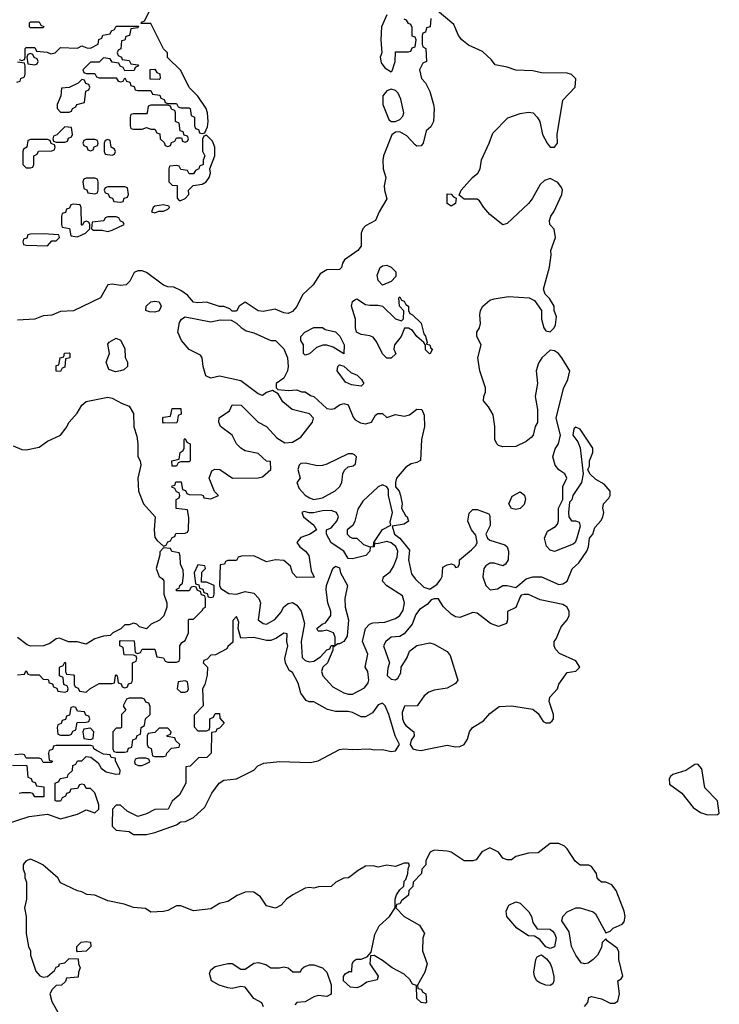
# Model space of a CAD drawing. Header units: inches. Extents: x 2808529 to 2951249, y 860290 to 1033701.
# Tile 17 of 153: x 2922500 to 2925758, y 929161 to 933744. Entities that reach past the tile are written whole.
import ezdxf

# ---------------------------------------------------------------- set-up
doc = ezdxf.new("R2010")
doc.units = ezdxf.units.IN
doc.header["$MEASUREMENT"] = 0
doc.layers.add('C9922', color=7, linetype='Continuous')
doc.layers.add('C9923', color=7, linetype='Continuous')

msp = doc.modelspace()

# ---------------------------------------------------------------- linework, layer by layer
at = {"layer": 'C9922', "color": 6}
for points in [[(2922931.4, 930000), (2922931.3, 929990), (2922950, 929971.3), (2923010, 929964.7), (2923030, 929951.3), (2923090, 929951), (2923130, 929961), (2923230, 929996), (2923235.3, 930000)], [(2925129.5, 929150.5), (2925145.2, 929170), (2925150, 929192), (2925163.1, 929196.9), (2925210, 929186.8), (2925250, 929166), (2925270, 929166), (2925284.7, 929175.3), (2925292.7, 929210), (2925286, 929270), (2925300.4, 929279.6), (2925308.4, 929291.6), (2925289.3, 929370), (2925290, 929406), (2925282, 929422), (2925236.4, 929456.4), (2925230, 929466), (2925212, 929448), (2925210, 929426), (2925191.3, 929390), (2925170.7, 929369.3), (2925147.3, 929352.7), (2925130, 929349.3), (2925114.8, 929354.8), (2925090, 929389.2), (2925069.6, 929430), (2925058.7, 929498.7), (2925024, 929550), (2925028.7, 929570), (2925049.3, 929590.7), (2925089.3, 929610.7), (2925110, 929610.8), (2925170, 929590.7), (2925181.4, 929581.4), (2925230, 929494), (2925250, 929502), (2925264.1, 929515.9), (2925306.3, 929533.7), (2925315.1, 929544.9), (2925319.3, 929570), (2925314.2, 929594.2), (2925277.2, 929690), (2925257, 929717), (2925230, 929729.2), (2925210, 929729.2), (2925198.6, 929738.6), (2925189.2, 929750), (2925186, 929770), (2925162.7, 929802.7), (2925150, 929809.2), (2925109.4, 929809.4), (2925086.6, 929826.6), (2925050, 929884), (2925037, 929897), (2925010, 929909.2), (2924970, 929909), (2924914.4, 929865.6), (2924870, 929864), (2924810, 929849), (2924790, 929834), (2924770, 929834), (2924750, 929842), (2924730, 929868.7), (2924690, 929889), (2924652, 929870), (2924626, 929834), (2924610, 929828.7), (2924569.2, 929829.2), (2924510, 929869), (2924490, 929874), (2924430, 929879), (2924410.9, 929869.1), (2924391.3, 929830), (2924391.3, 929810), (2924372, 929790), (2924371.3, 929770), (2924332, 929730), (2924331.3, 929710), (2924312, 929690), (2924310.9, 929669.1), (2924278, 929642), (2924270, 929628), (2924254, 929626), (2924252, 929610), (2924291, 929570), (2924362, 929530), (2924384.7, 929490), (2924378, 929470), (2924376, 929410), (2924398, 929350), (2924386.8, 929310), (2924352, 929250), (2924354, 929234), (2924370, 929232), (2924376.9, 929216.9), (2924391.3, 929210), (2924394, 929170), (2924390, 929166), (2924369.3, 929169.3), (2924350, 929188), (2924348, 929248), (2924330, 929255.3), (2924317.2, 929277.2), (2924290, 929300.9), (2924234, 929330), (2924190, 929365.2), (2924150, 929388), (2924134, 929386), (2924130.8, 929350), (2924170, 929292), (2924165.4, 929274.6), (2924115.9, 929264.1), (2924090, 929245.2), (2924070, 929237.2), (2924041.2, 929241.2), (2924008, 929270), (2924008, 929290), (2924016.4, 929303.6), (2924034, 929314), (2924046, 929314), (2924048, 929350), (2924056.4, 929363.6), (2924068.4, 929371.6), (2924090, 929371.3), (2924118, 929382), (2924136.4, 929403.6), (2924153.6, 929486.4), (2924174, 929526), (2924222, 929570), (2924248, 929610), (2924248.7, 929650), (2924255.3, 929670), (2924270, 929694), (2924288.4, 929711.6), (2924290, 929734), (2924298, 929742), (2924308, 929770), (2924308.4, 929791.6), (2924315.3, 929810), (2924310, 929818), (2924290, 929818), (2924250, 929802), (2924210, 929808), (2924170, 929799), (2924145.6, 929805.6), (2924110, 929803.7), (2924075.9, 929784.1), (2924031, 929749), (2924010, 929748.7), (2923972, 929730), (2923950, 929709), (2923891.6, 929708.4), (2923870, 929702), (2923850, 929705.2), (2923830, 929701.2), (2923772, 929670), (2923742, 929650), (2923716.9, 929623.1), (2923691.1, 929608.9), (2923650, 929619), (2923620.7, 929660.7), (2923590, 929682.7), (2923570, 929684.5), (2923550, 929682.9), (2923512, 929668), (2923470, 929639.3), (2923430.5, 929629.5), (2923390, 929605.2), (2923310, 929596), (2923250, 929619.3), (2923230, 929619.3), (2923190, 929598), (2923170, 929592.3), (2923110, 929589.2), (2923086.6, 929606.6), (2923030, 929612.3), (2922987.3, 929627.3), (2922910, 929642), (2922850, 929669.2), (2922812.5, 929672.5), (2922790, 929684), (2922768.7, 929688.7), (2922690, 929726), (2922678, 929750), (2922608, 929810), (2922583.2, 929823.2), (2922550, 929837.2), (2922530.7, 929829.3), (2922521.4, 929818.6), (2922516, 929810), (2922516, 929790), (2922524.7, 929770), (2922524.7, 929750), (2922531.1, 929728.9), (2922531.1, 929651.1), (2922522.8, 929610), (2922530.7, 929569.3), (2922530.8, 929490), (2922541, 929430), (2922551, 929410), (2922551, 929390), (2922575.5, 929315.5), (2922593.4, 929293.4), (2922610, 929286.8), (2922630, 929290.8), (2922662, 929318), (2922670, 929334), (2922682, 929338), (2922686, 929350), (2922710, 929354), (2922730, 929374), (2922772.7, 929372.7), (2922774, 929350), (2922782, 929330), (2922774, 929310), (2922772.7, 929287.3), (2922718, 929282), (2922712.7, 929267.3), (2922694, 929250), (2922670, 929248.7), (2922651.3, 929230), (2922641, 929210), (2922650, 929174), (2922684.7, 929110)], [(2923635.3, 929150), (2923628.4, 929168.4), (2923590, 929188.7), (2923550, 929241.2), (2923530, 929243.7), (2923490, 929234.5), (2923470, 929237), (2923429.7, 929249.7), (2923394, 929270), (2923383.7, 929303.7), (2923390, 929321), (2923410, 929337.3), (2923470, 929350.8), (2923490, 929350.8), (2923530, 929324.7), (2923550, 929324.7), (2923590, 929352), (2923610, 929356), (2923646.8, 929346.8), (2923670, 929331.3), (2923710, 929331.3), (2923730, 929336), (2923750, 929331.3), (2923771.6, 929311.6), (2923808, 929312), (2923814, 929326), (2923824.7, 929335.3), (2923850, 929344.7), (2923870, 929344.7), (2923910.9, 929330.9), (2923930.9, 929310.9), (2923951.1, 929251.1), (2923950, 929208), (2923930, 929198), (2923890, 929202.7), (2923870, 929196), (2923830, 929172.3), (2923790.7, 929169.3), (2923780.7, 929159.3)]]:
    msp.add_lwpolyline(points, dxfattribs=at)
for points in [[(2924970, 929421.2), (2924950, 929429), (2924922.7, 929462.7), (2924898, 929478), (2924870, 929479), (2924815.5, 929515.5), (2924769, 929570), (2924764.7, 929595.3), (2924777.2, 929622.8), (2924810, 929638), (2924830, 929631), (2924870.7, 929590.7), (2924882.8, 929570), (2924890, 929542), (2924910, 929512), (2924970, 929511), (2924981.1, 929501.1), (2924990.4, 929490.4), (2924998, 929470), (2924990, 929429.2)], [(2922770, 929406), (2922766, 929410), (2922766, 929430), (2922786, 929450), (2922810, 929454), (2922830, 929450.6), (2922830.7, 929430), (2922810, 929409)], [(2924970, 929249.3), (2924950, 929249.5), (2924921.6, 929261.6), (2924908.7, 929270), (2924897.2, 929290), (2924894, 929310), (2924904, 929370), (2924910, 929382), (2924926, 929390), (2924929.2, 929390.8), (2924953, 929373), (2924970, 929351), (2924978, 929330), (2924987.7, 929290), (2924987.7, 929270), (2924983.5, 929256.5)]]:
    msp.add_lwpolyline(points, close=True, dxfattribs=at)
at = {"layer": 'C9923', "color": 6}
for points in [[(2922470, 931760.7), (2922510, 931744), (2922530, 931742), (2922590, 931754.8), (2922630, 931782.8), (2922689.5, 931810.5), (2922716.2, 931843.8), (2922730, 931871), (2922767, 931913), (2922789.3, 931950), (2922810, 931966.8), (2922910, 931986.8), (2922930, 931982.8), (2922976.8, 931956.8), (2923010, 931944.7), (2923030.7, 931910.7), (2923031.1, 931848.9), (2923045.2, 931805.2), (2923050.5, 931770.5), (2923050.5, 931710.5), (2923060.7, 931690), (2923064, 931670), (2923050.7, 931609.3), (2923053.4, 931550), (2923076, 931490), (2923130.8, 931430), (2923126.8, 931370), (2923130, 931334), (2923139.8, 931319.8), (2923170, 931294), (2923182, 931298), (2923190, 931314), (2923202, 931318), (2923210, 931334), (2923222, 931338), (2923227.3, 931352.7), (2923270, 931354), (2923282, 931358), (2923286, 931370), (2923287.3, 931427.3), (2923282, 931462), (2923228.4, 931468.4), (2923228.7, 931511.3), (2923242, 931518), (2923246, 931530), (2923242, 931542), (2923230, 931546), (2923222, 931562), (2923208.7, 931568.7), (2923210, 931574), (2923222, 931578), (2923227.3, 931592.7), (2923252.7, 931592.7), (2923258, 931558), (2923272.7, 931552.7), (2923278, 931538), (2923290, 931534), (2923347.3, 931532.7), (2923354, 931530), (2923358, 931518), (2923390, 931514), (2923426, 931530), (2923407.3, 931547.3), (2923382, 931610), (2923395.3, 931644.7), (2923408.4, 931651.6), (2923432, 931650), (2923490.6, 931610.6), (2923610, 931610.8), (2923630, 931616), (2923669, 931650), (2923668, 931688), (2923650, 931689), (2923610, 931725.2), (2923550, 931737.2), (2923530, 931749), (2923509.6, 931769.6), (2923489.2, 931810), (2923435.3, 931850), (2923428, 931870), (2923429.1, 931890.9), (2923476.5, 931923.5), (2923490, 931951.3), (2923532, 931950), (2923610, 931871.3), (2923650, 931850.8), (2923697.5, 931797.5), (2923734.8, 931774.8), (2923770, 931777.3), (2923810, 931801), (2923864, 931870), (2923868.7, 931890), (2923850, 931908.7), (2923769.6, 931929.6), (2923725.4, 931965.4), (2923703.1, 932003.1), (2923678, 932018), (2923650, 932009), (2923630, 931994), (2923610, 932002), (2923530, 932062.7), (2923430, 932084), (2923390, 932075.3), (2923366.3, 932086.3), (2923354, 932130), (2923349.4, 932169.4), (2923342, 932182), (2923289.4, 932209.4), (2923253.2, 932250), (2923237.2, 932290), (2923244.8, 932335.2), (2923254, 932350), (2923270, 932360.7), (2923390, 932337.3), (2923432.9, 932347.1), (2923484.7, 932344.7), (2923510, 932332), (2923530.9, 932310.9), (2923555.3, 932295.3), (2923590, 932286), (2923670, 932250.7), (2923692, 932250), (2923730, 932211.3), (2923746.8, 932170), (2923750.7, 932129.3), (2923746.8, 932110), (2923730, 932075.3), (2923694, 932050), (2923694, 932030), (2923702, 932022), (2923750, 932017.3), (2923790, 932021), (2923811.6, 932011.6), (2923830, 932011.3), (2923854.8, 931994.8), (2923870.5, 931990.5), (2923930, 931934.8), (2923950, 931930.8), (2923965.6, 931934.4), (2923990, 931951), (2924010, 931958), (2924030, 931951), (2924053.2, 931893.2), (2924062, 931882), (2924087.5, 931867.5), (2924110, 931862.8), (2924138, 931870), (2924156.4, 931903.6), (2924168.4, 931911.6), (2924190, 931911.3), (2924210, 931892), (2924250, 931906), (2924290, 931898.8), (2924314.8, 931905.2), (2924350, 931930.8), (2924372, 931930), (2924383.6, 931903.6), (2924384.7, 931850), (2924370.5, 931790), (2924367.1, 931692.9), (2924350, 931682.7), (2924323, 931677), (2924298.5, 931661.5), (2924254.8, 931610), (2924250.6, 931590), (2924250.8, 931570), (2924266.8, 931550), (2924274, 931530), (2924280.7, 931490), (2924277.3, 931470), (2924295.9, 931435.9), (2924304.7, 931430), (2924311.3, 931410), (2924290, 931396), (2924234, 931386), (2924244.7, 931350), (2924270.3, 931330.3), (2924314.8, 931274.8), (2924310.4, 931230), (2924324.9, 931164.9), (2924341.3, 931141.3), (2924382.4, 931102.4), (2924410, 931093.4), (2924443.6, 931116.4), (2924460.7, 931139.3), (2924467.2, 931152.8), (2924470, 931196), (2924490, 931206.8), (2924510.8, 931210.8), (2924524.7, 931204.7), (2924530, 931194), (2924542, 931198), (2924548, 931212), (2924548.7, 931230), (2924604.2, 931275.8), (2924623.6, 931296.4), (2924629.6, 931310), (2924624.8, 931344.8), (2924603.7, 931370), (2924587, 931410), (2924592.9, 931447.1), (2924610, 931464.7), (2924630, 931464.7), (2924684.7, 931444.7), (2924690, 931434), (2924691.3, 931390), (2924671.3, 931350), (2924678, 931330), (2924690, 931321), (2924759.1, 931299.1), (2924770.7, 931290.7), (2924776, 931270), (2924774.8, 931230), (2924762, 931210), (2924750, 931202), (2924710, 931214), (2924690, 931214), (2924670, 931202), (2924661, 931190), (2924656, 931150), (2924671, 931110), (2924690.9, 931090.9), (2924725.2, 931094.8), (2924750, 931111), (2924770, 931110.8), (2924810, 931101), (2924858.9, 931141.1), (2924890, 931150.7), (2924930, 931150.8), (2925010, 931114.8), (2925030, 931118.8), (2925049.3, 931130.7), (2925072.7, 931187.3), (2925104.5, 931215.5), (2925141.2, 931270), (2925149.3, 931290.7), (2925153.2, 931330), (2925169.2, 931350), (2925178.9, 931381.1), (2925207.3, 931412.7), (2925216, 931430), (2925220.9, 931450), (2925216, 931470), (2925219, 931490), (2925243.2, 931516.8), (2925249.2, 931530), (2925249.3, 931550), (2925221.5, 931581.5), (2925183.2, 931603.2), (2925155.3, 931630), (2925146, 931650), (2925153.6, 931666.4), (2925154, 931690), (2925169, 931730), (2925169.2, 931750), (2925110, 931838), (2925090, 931848), (2925081, 931839), (2925076, 931810), (2925098.5, 931778.5), (2925110.7, 931750.7), (2925124.7, 931630), (2925116, 931590), (2925076, 931530), (2925070.7, 931509.3), (2925061, 931499), (2925056, 931450), (2925058, 931430), (2925070, 931412), (2925088.9, 931411.1), (2925104.7, 931404.7), (2925110, 931386), (2925094.8, 931330), (2925086, 931310), (2925077.5, 931302.5), (2924990, 931269.2), (2924970, 931275.3), (2924953.6, 931293.6), (2924944, 931330), (2924957.2, 931362.8), (2924995.5, 931384.5), (2925004.7, 931395.3), (2925009.1, 931410.9), (2925009.1, 931470.9), (2925028.9, 931511.1), (2925029.1, 931570.9), (2925048.7, 931610), (2925038, 931630), (2925010, 931648.7), (2924994, 931670), (2924982, 931710), (2924993.6, 931746.4), (2925008.7, 931770), (2925019, 931810), (2924999, 931890), (2925032.5, 932027.5), (2925053.2, 932070), (2925061.2, 932110), (2925025.2, 932170), (2925009, 932190), (2924990, 932202.7), (2924970, 932205.2), (2924931.3, 932170), (2924915.3, 932144.7), (2924904.7, 932110), (2924911, 932050), (2924901, 931990), (2924910.9, 931929.1), (2924910.7, 931869.3), (2924901, 931850), (2924891, 931810), (2924881.4, 931798.6), (2924859.1, 931780.9), (2924810, 931758), (2924750, 931755.3), (2924730, 931762), (2924722, 931770), (2924713.2, 931790), (2924712.7, 931850), (2924704.8, 931904.8), (2924682.5, 931942.5), (2924659.3, 931970), (2924660.9, 931990), (2924669.3, 932010), (2924669.4, 932030), (2924642.7, 932110), (2924634, 932170), (2924649.3, 932230), (2924629, 932270), (2924629.2, 932290), (2924641.2, 932310), (2924646, 932330), (2924642.7, 932370), (2924646, 932390), (2924657.2, 932410), (2924690, 932439.1), (2924710, 932444.9), (2924775.9, 932455.9), (2924872, 932450), (2924896.7, 932436.7), (2924930.5, 932390.5), (2924930.6, 932350), (2924940.7, 932310), (2924950, 932296), (2924970, 932291), (2924989.5, 932310.5), (2924995.9, 932324.1), (2925000.2, 932360.2), (2924989.4, 932390), (2924989.2, 932410), (2924966.8, 932446.8), (2924947, 932467), (2924939.3, 932490), (2924967.2, 932592.8), (2924975.1, 932650), (2924972.7, 932670), (2924995.1, 932730), (2924989.6, 932769.6), (2924969.4, 932790), (2924966.6, 932810), (2924972.7, 932830), (2924987, 932850), (2925025.1, 932930), (2925027.3, 932950), (2925023.3, 932963.3), (2925005.8, 932985.8), (2924970, 933005.2), (2924944.5, 932995.5), (2924923.8, 932976.2), (2924886.8, 932910), (2924870, 932889), (2924770, 932795.3), (2924750, 932789.3), (2924690, 932837.2), (2924661.2, 932870), (2924641.2, 932901.2), (2924630, 932909), (2924569.2, 932909.2), (2924547.3, 932927.3), (2924555.3, 932950), (2924609, 933010), (2924634, 933030), (2924644, 933050), (2924650, 933092), (2924687, 933170), (2924703.6, 933216.4), (2924772.5, 933287.5), (2924830, 933307.3), (2924870, 933313.4), (2924890.4, 933310.4), (2924910.4, 933290.4), (2924922, 933270), (2924934, 933210), (2924956, 933170), (2924970, 933151.3), (2924990, 933151.3), (2925004, 933170), (2925002.7, 933210), (2925029.6, 933370), (2925086, 933430), (2925089.4, 933469.4), (2925069.6, 933489.6), (2925050, 933494.5), (2924930, 933497), (2924890, 933506), (2924810, 933509.3), (2924770, 933522.7), (2924713.6, 933533.6), (2924697.5, 933557.5), (2924655.3, 933595.3), (2924590, 933626), (2924559, 933650), (2924542.7, 933670), (2924521.5, 933721.5), (2924435.3, 933795.3)], [(2922498, 933558), (2922510, 933554), (2922522, 933558), (2922526, 933570), (2922526, 933610), (2922530, 933614), (2922570, 933614), (2922578, 933598), (2922627.3, 933592.7), (2922644.7, 933584.7), (2922666, 933590), (2922690, 933614), (2922770, 933612), (2922790, 933622), (2922812.7, 933612.7), (2922830, 933612), (2922866, 933630), (2922868.7, 933651.3), (2922882, 933658), (2922887.3, 933672.7), (2922922, 933678), (2922927.3, 933692.7), (2922942, 933698), (2922950, 933714), (2923054, 933714), (2923050, 933706), (2923018, 933702), (2923012, 933670), (2922994, 933666), (2922990, 933648), (2922974, 933646), (2922971.6, 933608.4), (2922958, 933602), (2922954, 933590), (2922958, 933578), (2922974, 933570), (2922978, 933558), (2923010, 933554), (2923018, 933538), (2923050, 933534), (2923054, 933530), (2923038, 933522), (2923032.7, 933507.3), (2922990, 933506), (2922982, 933522), (2922967.3, 933527.3), (2922962, 933542), (2922930, 933546), (2922922, 933562), (2922890, 933566), (2922870, 933546), (2922830, 933546), (2922794, 933510), (2922798, 933498), (2922810, 933494), (2922850, 933494), (2922858, 933478), (2922870, 933474), (2922950, 933474), (2922958, 933458), (2922970, 933454), (2922982, 933458), (2922990, 933474), (2922998, 933458), (2923012.7, 933452.7), (2923018, 933438), (2923032.7, 933432.7), (2923038, 933418), (2923050, 933414), (2923110, 933414), (2923118, 933398), (2923152.7, 933392.7), (2923158, 933378), (2923172.7, 933372.7), (2923178, 933358), (2923190, 933354), (2923230, 933354), (2923238, 933338), (2923250, 933334), (2923290, 933334), (2923294, 933330), (2923298, 933298), (2923314, 933290), (2923314, 933250), (2923318, 933238), (2923332.7, 933232.7), (2923338, 933218), (2923350, 933214), (2923362, 933218), (2923374.6, 933245.4), (2923378, 933270), (2923375.3, 933310), (2923368, 933330), (2923330, 933388), (2923289.1, 933429.1), (2923250, 933508), (2923188.7, 933568.7), (2923188, 933590), (2923169.1, 933609.1), (2923110, 933726), (2923066, 933726), (2923067.3, 933732.7), (2923082, 933738), (2923108, 933790)], [(2924414, 933750), (2924411.3, 933710), (2924394, 933706), (2924390, 933686), (2924378, 933682), (2924374, 933670), (2924374, 933630), (2924378, 933618), (2924392, 933610), (2924394, 933550), (2924378, 933542), (2924362, 933510), (2924371, 933470), (2924390.4, 933450.4), (2924410.7, 933410), (2924427.3, 933350), (2924430.7, 933330), (2924427.3, 933270), (2924414.2, 933245.8), (2924393.4, 933226.6), (2924379.1, 933170), (2924370, 933157.2), (2924350, 933156), (2924341.2, 933161.2), (2924303.3, 933203.3), (2924270, 933222), (2924250, 933221.2), (2924232.7, 933207.3), (2924194, 933110), (2924190.7, 933090), (2924193.4, 933050), (2924204.9, 933010), (2924198, 932970), (2924199.1, 932950), (2924210.3, 932909.7), (2924173.4, 932850), (2924157.3, 932810), (2924110, 932785.2), (2924097.3, 932770), (2924090.7, 932750), (2924090.6, 932690), (2924074.8, 932670), (2924013, 932627), (2924002.8, 932610), (2923998, 932590), (2923990, 932582), (2923930, 932579.3), (2923899.3, 932560.7), (2923867.3, 932510), (2923817.3, 932462.7), (2923790, 932409.2), (2923770, 932386), (2923750, 932376), (2923730, 932379.3), (2923690, 932397.2), (2923633.7, 932386.3), (2923610, 932389.4), (2923550, 932429), (2923522, 932410), (2923510, 932388), (2923490, 932388), (2923478, 932398), (2923450, 932409.2), (2923430, 932409.4), (2923370, 932429.4), (2923330, 932426), (2923310, 932429.2), (2923281.2, 932461.2), (2923250, 932483.7), (2923218.6, 932498.6), (2923190, 932501.2), (2923170, 932509), (2923090, 932566.6), (2923070, 932575.1), (2923050, 932575.1), (2923033.2, 932566.8), (2923013.7, 932526.3), (2922996, 932510), (2922970, 932506), (2922930, 932512.7), (2922910.6, 932509.4), (2922876, 932450), (2922750.5, 932389.5), (2922690, 932386), (2922650, 932369.4), (2922610, 932366), (2922570, 932349.4), (2922490, 932346)], [(2924210, 933766), (2924184.7, 933710), (2924181, 933650), (2924186, 933590), (2924178.8, 933570), (2924183, 933543), (2924199.8, 933519.8), (2924230, 933502), (2924234, 933506), (2924249.2, 933550), (2924250, 933594), (2924310, 933594), (2924322, 933598), (2924327.3, 933612.7), (2924342, 933618), (2924346, 933650), (2924342, 933662), (2924328, 933668), (2924327.3, 933707.3), (2924322, 933722), (2924310, 933726), (2924302, 933742), (2924290, 933746)], [(2922487.3, 933452.7), (2922502, 933458), (2922506, 933470), (2922522, 933478), (2922526, 933490), (2922526, 933530), (2922522, 933542), (2922490, 933546)], [(2922490, 930694), (2922522, 930698), (2922530, 930714), (2922538, 930698), (2922550, 930694), (2922590, 930694), (2922610, 930674), (2922632.7, 930672.7), (2922638, 930658), (2922652.7, 930652.7), (2922658, 930638), (2922672.7, 930632.7), (2922678, 930618), (2922710, 930614), (2922722, 930618), (2922726, 930630), (2922722, 930642), (2922706, 930650), (2922702, 930682), (2922686, 930690), (2922686, 930730), (2922702, 930738), (2922710, 930754), (2922714, 930750), (2922714, 930710), (2922718, 930698), (2922750, 930694), (2922754, 930690), (2922754, 930650), (2922758, 930638), (2922772.7, 930632.7), (2922778, 930618), (2922810, 930614), (2922826, 930630), (2922870, 930654), (2922930, 930654), (2922942, 930658), (2922946, 930690), (2922950, 930694), (2922954, 930690), (2922958, 930658), (2922972.7, 930652.7), (2922978, 930638), (2922990, 930634), (2923002, 930638), (2923007.3, 930652.7), (2923022, 930658), (2923026, 930670), (2923026, 930750), (2923042, 930758), (2923046, 930770), (2923042, 930782), (2923030, 930786), (2922987.3, 930787.3), (2922982, 930822), (2922966, 930830), (2922966, 930850), (2922970, 930854), (2923032.7, 930852.7), (2923038, 930798), (2923050, 930794), (2923062, 930798), (2923070, 930814), (2923130, 930814), (2923138, 930778), (2923170, 930774), (2923178, 930758), (2923190, 930754), (2923230, 930754), (2923242, 930758), (2923246, 930770), (2923246, 930830), (2923255.3, 930844.7), (2923270, 930854), (2923286, 930890), (2923286, 930950), (2923290, 930954), (2923310, 930954), (2923350, 930994), (2923355.3, 931004.7), (2923366, 931010), (2923366, 931050), (2923362, 931062), (2923347.3, 931067.3), (2923342, 931082), (2923327.3, 931087.3), (2923322, 931102), (2923310, 931106), (2923298, 931102), (2923290, 931086), (2923230, 931086), (2923230, 931094), (2923242, 931098), (2923246, 931110), (2923258, 931122), (2923263.1, 931156.9), (2923262, 931182), (2923248.7, 931210), (2923247.3, 931247.3), (2923242, 931262), (2923208.7, 931268.7), (2923202, 931282), (2923170, 931286), (2923152.7, 931267.3), (2923152.7, 931252.7), (2923136, 931190), (2923150, 931152), (2923163.6, 931143.6), (2923171.6, 931131.6), (2923171.3, 931070), (2923184.7, 931030), (2923184.7, 931010), (2923170.8, 930969.2), (2923150.7, 930949.3), (2923112, 930930), (2923090, 930908), (2923058, 930918), (2923046, 930930), (2923030, 930935.3), (2923010, 930928), (2922990, 930928), (2922971.3, 930908.7), (2922934, 930890), (2922922, 930878), (2922890, 930875.3), (2922850, 930862), (2922810, 930838), (2922768.4, 930848.4), (2922728, 930848), (2922686, 930866), (2922670, 930862), (2922639.8, 930840.2), (2922611.1, 930828.9), (2922550, 930828), (2922534.6, 930834.6), (2922490, 930868.7)], [(2923235.3, 930000), (2923249.4, 930010.6), (2923271.6, 930011.6), (2923310, 930030.8), (2923362, 930078), (2923395.5, 930144.5), (2923429.2, 930190.8), (2923450, 930204.7), (2923510, 930211), (2923590, 930251), (2923609.5, 930270.5), (2923636.5, 930283.5), (2923710, 930290.8), (2923852.9, 930287.1), (2923890, 930294.8), (2923990, 930346.8), (2924009.5, 930350.5), (2924050, 930346.8), (2924129.4, 930350.6), (2924150, 930344.9), (2924190, 930346.8), (2924230, 930337.3), (2924250, 930341), (2924269.2, 930370), (2924249.2, 930410), (2924219, 930510), (2924202, 930550), (2924190, 930562), (2924170, 930555.3), (2924142.8, 930517.2), (2924110, 930499), (2924090, 930499), (2924050, 930519), (2924030, 930524), (2923970, 930524), (2923932.9, 930532.9), (2923870, 930568.7), (2923848.7, 930568.7), (2923834.6, 930574.6), (2923809.3, 930609.3), (2923796.5, 930656.5), (2923770, 930706), (2923755.3, 930715.3), (2923738, 930750), (2923735.3, 930770), (2923748.7, 930830), (2923744, 930850), (2923746, 930886), (2923730, 930888), (2923695.3, 930864.7), (2923670, 930854), (2923650, 930854), (2923590, 930868.7), (2923530, 930866), (2923518, 930910), (2923520.4, 930940.4), (2923510, 930966), (2923492.7, 930947.3), (2923492.7, 930847.3), (2923470, 930826), (2923464.7, 930815.3), (2923411.6, 930788.4), (2923390, 930786), (2923372.7, 930767.3), (2923358, 930762), (2923354, 930750), (2923374, 930730), (2923372.7, 930692.7), (2923362, 930650), (2923352, 930630), (2923354, 930550), (2923312.7, 930507.3), (2923312.7, 930452.7), (2923330, 930434), (2923370, 930434), (2923382, 930438), (2923386, 930450), (2923386, 930490), (2923402, 930498), (2923410, 930514), (2923430, 930514), (2923432.7, 930492.7), (2923452, 930470), (2923430, 930446), (2923418, 930442), (2923414, 930430), (2923394, 930426), (2923392, 930330), (2923370.8, 930309.2), (2923332, 930308), (2923294, 930270), (2923274, 930266), (2923274, 930190), (2923243.6, 930136.4), (2923210, 930106), (2923191, 930069), (2923130, 930068), (2923090, 930048), (2923050, 930035.3), (2923000.2, 930060.2), (2922970, 930088), (2922950, 930088), (2922932, 930070), (2922931.4, 930000)], [(2922433.2, 930000), (2922544.7, 930035.3), (2922630, 930046), (2922690, 930024.7), (2922770, 930046.8), (2922810, 930066), (2922850, 930052), (2922868, 930070), (2922869, 930090), (2922850, 930146), (2922830, 930166), (2922810, 930166), (2922802, 930182), (2922790, 930186), (2922778, 930182), (2922770, 930166), (2922738, 930162), (2922732.7, 930147.3), (2922718, 930142), (2922714, 930130), (2922698, 930122), (2922690, 930106), (2922670, 930106), (2922666, 930110), (2922666, 930190), (2922682, 930198), (2922688, 930212), (2922722, 930218), (2922726, 930230), (2922746, 930250), (2922747.3, 930272.7), (2922762, 930278), (2922770, 930294), (2922790, 930294), (2922810, 930314), (2922832, 930312), (2922864.7, 930284.7), (2922879.8, 930259.8), (2922903.5, 930243.5), (2922948, 930232), (2922966, 930234), (2922968, 930250), (2922946, 930294), (2922946, 930306), (2922926, 930310), (2922922, 930322), (2922890, 930326), (2922860.4, 930340.4), (2922846, 930350), (2922842, 930362), (2922830, 930366), (2922670, 930366), (2922658, 930362), (2922652.7, 930347.3), (2922638, 930342), (2922634, 930330), (2922638, 930298), (2922652.7, 930292.7), (2922650, 930286), (2922610, 930286), (2922602, 930302), (2922590, 930306), (2922530, 930306), (2922522, 930322), (2922510, 930326), (2922478, 930322)], [(2922466, 930274), (2922532.7, 930272.7), (2922538, 930218), (2922552.7, 930212.7), (2922558, 930198), (2922572.7, 930192.7), (2922578, 930178), (2922612.7, 930172.7), (2922612.7, 930127.3), (2922570, 930126), (2922562, 930142), (2922550, 930146), (2922510, 930146), (2922498, 930142)]]:
    msp.add_lwpolyline(points, dxfattribs=at)
for points in [[(2922550, 933706), (2922546, 933710), (2922546, 933730), (2922550, 933734), (2922590, 933734), (2922598, 933718), (2922612.7, 933712.7), (2922610, 933706)], [(2922550, 933586), (2922538, 933582), (2922534, 933570), (2922538, 933538), (2922570, 933534), (2922582, 933538), (2922586, 933550), (2922582, 933562), (2922567.3, 933567.3), (2922562, 933582)], [(2923150, 933466), (2923107.3, 933467.3), (2923107.3, 933512.7), (2923130, 933514), (2923138, 933498), (2923152.7, 933492.7), (2923154, 933470)], [(2922790, 933466), (2922772, 933448), (2922730, 933428.7), (2922694, 933426), (2922692, 933390), (2922674, 933350), (2922674, 933330), (2922690, 933314), (2922730, 933314), (2922742, 933318), (2922746, 933330), (2922762, 933338), (2922766, 933350), (2922802, 933358), (2922808, 933412), (2922822, 933418), (2922826, 933430), (2922822, 933442), (2922807.3, 933447.3), (2922802, 933462)], [(2924230, 933421.2), (2924210, 933413.2), (2924190.5, 933390), (2924190.4, 933350), (2924219.8, 933279.8), (2924230.6, 933270.6), (2924250, 933270.5), (2924270, 933278.8), (2924284.8, 933295.2), (2924289.5, 933310), (2924274.8, 933374.8), (2924262.5, 933402.5), (2924250, 933414)], [(2923190, 933346), (2923110, 933346), (2923098, 933342), (2923094, 933310), (2923090, 933306), (2923030, 933306), (2923018, 933302), (2923014, 933290), (2923014, 933250), (2923018, 933238), (2923030, 933234), (2923070, 933234), (2923090, 933242), (2923110, 933234), (2923130, 933234), (2923138, 933218), (2923152.7, 933212.7), (2923154, 933190), (2923172.7, 933172.7), (2923178, 933158), (2923190, 933154), (2923202, 933158), (2923207.3, 933172.7), (2923222, 933178), (2923230, 933194), (2923254, 933194), (2923258, 933178), (2923270, 933174), (2923282, 933178), (2923286, 933190), (2923282, 933202), (2923266, 933206), (2923262, 933222), (2923247.3, 933227.3), (2923242, 933262), (2923226, 933270), (2923226, 933310), (2923222, 933322), (2923207.3, 933327.3), (2923202, 933342)], [(2922710, 933246), (2922672.7, 933207.3), (2922658, 933202), (2922654, 933190), (2922658, 933178), (2922670, 933174), (2922710, 933174), (2922722, 933178), (2922727.3, 933192.7), (2922742, 933198), (2922746, 933210), (2922742, 933242)], [(2923370, 933206), (2923358, 933202), (2923352, 933188), (2923351.6, 933131.6), (2923362, 933110), (2923354, 933090), (2923354, 933070), (2923338, 933062), (2923334, 933050), (2923318, 933042), (2923310, 933026), (2923290, 933026), (2923282, 933042), (2923250, 933046), (2923242, 933062), (2923230, 933066), (2923198, 933062), (2923194, 933050), (2923194, 932990), (2923210, 932974), (2923232.7, 932972.7), (2923232.7, 932912.7), (2923242, 932902), (2923250, 932902), (2923270, 932912), (2923288, 932930), (2923286, 932950), (2923307.3, 932972.7), (2923350, 932978), (2923368, 932990), (2923382, 933010), (2923388, 933030), (2923386, 933050), (2923408.7, 933110), (2923409, 933150), (2923398.6, 933178.6)], [(2922630, 933186), (2922550, 933186), (2922538, 933182), (2922534, 933150), (2922518, 933142), (2922514, 933130), (2922514, 933070), (2922530, 933054), (2922550, 933054), (2922562, 933058), (2922566, 933070), (2922566, 933110), (2922582, 933118), (2922587.3, 933132.7), (2922650, 933134), (2922662, 933138), (2922666, 933150), (2922662, 933162), (2922647.3, 933167.3), (2922642, 933182)], [(2922850, 933186), (2922810, 933186), (2922798, 933182), (2922794, 933170), (2922798, 933158), (2922812.7, 933152.7), (2922818, 933138), (2922830, 933134), (2922842, 933138), (2922847.3, 933152.7), (2922862, 933158), (2922866, 933170), (2922862, 933182)], [(2922910, 933186), (2922898, 933182), (2922894, 933170), (2922894, 933130), (2922898, 933118), (2922930, 933114), (2922942, 933118), (2922946, 933130), (2922942, 933142), (2922926, 933150), (2922922, 933182)], [(2922850, 933006), (2922810, 933006), (2922798, 933002), (2922794, 932990), (2922798, 932958), (2922812.7, 932952.7), (2922818, 932938), (2922850, 932934), (2922862, 932938), (2922866, 932950), (2922866, 932990), (2922862, 933002)], [(2922990, 932966), (2922910, 932966), (2922898, 932962), (2922894, 932950), (2922898, 932938), (2922912.7, 932932.7), (2922918, 932918), (2922932.7, 932912.7), (2922938, 932898), (2922970, 932894), (2922982, 932898), (2922987.3, 932912.7), (2923002, 932918), (2923006, 932930), (2923002, 932962)], [(2924510, 932875.3), (2924490, 932888.7), (2924490, 932934), (2924510, 932932), (2924519.6, 932919.6), (2924532.7, 932912.7), (2924530, 932888.7)], [(2922750, 932886), (2922738, 932882), (2922732.7, 932867.3), (2922718, 932862), (2922712.7, 932847.3), (2922698, 932842), (2922694, 932830), (2922694, 932790), (2922698, 932778), (2922732.7, 932772.7), (2922738, 932738), (2922770, 932734), (2922790, 932742), (2922806, 932750), (2922826, 932770), (2922826, 932790), (2922822, 932802), (2922810, 932806), (2922798, 932802), (2922792.7, 932787.3), (2922787.3, 932787.3), (2922786, 932870), (2922782, 932882)], [(2923170, 932882), (2923130, 932875.3), (2923122, 932870), (2923114, 932850), (2923130, 932844.7), (2923148, 932852), (2923170, 932852), (2923190, 932862), (2923198, 932870), (2923196.4, 932876.4)], [(2922950, 932826), (2922910, 932826), (2922898, 932822), (2922891.6, 932808.4), (2922838, 932802), (2922834, 932770), (2922843.6, 932763.6), (2922883.6, 932763.6), (2922910, 932758), (2922930, 932764.7), (2922986, 932790), (2922982, 932802), (2922970, 932806), (2922962, 932822)], [(2922610, 932748), (2922550, 932746), (2922538, 932742), (2922532.7, 932727.3), (2922518, 932722), (2922514, 932710), (2922518, 932698), (2922530, 932694), (2922630, 932692), (2922650, 932714), (2922670, 932714), (2922686, 932730), (2922682, 932742)], [(2924190, 932508.7), (2924169, 932530), (2924164.7, 932555.3), (2924178, 932590), (2924190, 932598), (2924210, 932602), (2924230, 932592), (2924250.9, 932570.9), (2924251.1, 932548.9), (2924230, 932526)], [(2923130, 932382.7), (2923104.1, 932384.1), (2923088, 932390), (2923088.7, 932410), (2923110, 932430.6), (2923130, 932434), (2923150, 932430.8), (2923158.8, 932410), (2923150, 932389.2)], [(2924409.1, 932189.1), (2924390, 932208), (2924389, 932229), (2924382, 932242), (2924349.6, 932269.6), (2924330, 932298), (2924310, 932308.7), (2924292, 932308), (2924276, 932270), (2924244.7, 932230), (2924242, 932210), (2924251.3, 932188.7), (2924230, 932168.7), (2924210, 932168.7), (2924190, 932188), (2924163.2, 932243.2), (2924145.6, 932265.6), (2924130, 932273.2), (2924090, 932279.3), (2924068.7, 932290), (2924064, 932310), (2924064, 932350), (2924045.2, 932410), (2924050, 932432), (2924060.2, 932439.8), (2924070, 932444.7), (2924110, 932418.8), (2924130, 932414.8), (2924170, 932416), (2924190, 932411), (2924250, 932351.3), (2924278, 932342), (2924288, 932352), (2924288.4, 932388.4), (2924269, 932410), (2924266, 932450), (2924270, 932454), (2924278, 932438), (2924290, 932434), (2924298, 932418), (2924310, 932411.3), (2924310.8, 932390.8), (2924316.9, 932376.9), (2924330, 932371), (2924370, 932331.3), (2924381.4, 932281.4), (2924390, 932271.3), (2924398, 932242), (2924394, 932234), (2924410, 932231.3), (2924415.3, 932215.3), (2924422, 932210), (2924412, 932190)], [(2924010, 932188), (2923960.2, 932220.2), (2923930, 932229), (2923911.1, 932228.9), (2923882, 932218), (2923850, 932189), (2923830, 932182), (2923822, 932190), (2923822, 932230), (2923809.2, 932250), (2923808.7, 932270), (2923828, 932290), (2923870, 932310.8), (2923910, 932310.6), (2923922.5, 932302.5), (2923970, 932290.7), (2923990.6, 932270.6), (2924010.6, 932230.6)], [(2922945.6, 932105.6), (2922915.3, 932115.3), (2922902, 932150), (2922919, 932190), (2922910, 932234), (2922916.4, 932243.6), (2922950, 932262), (2922970, 932252), (2922990, 932214), (2922991.6, 932171.6), (2923002, 932150), (2923002, 932130), (2922985.4, 932114.6), (2922970, 932109.2)], [(2922690, 932106), (2922670, 932108), (2922670, 932134), (2922682, 932138), (2922688, 932170), (2922706, 932174), (2922708.9, 932191.1), (2922730, 932194), (2922734, 932190), (2922734, 932170), (2922714, 932166), (2922710, 932126), (2922698, 932122)], [(2924090, 932038), (2924044.7, 932044.7), (2924017.2, 932057.2), (2923979, 932110), (2923982, 932130), (2923990, 932138), (2924010, 932132), (2924042, 932102), (2924071.3, 932090), (2924092, 932070), (2924102, 932050)], [(2923170, 931866), (2923166, 931870), (2923166, 931890), (2923170, 931894), (2923202, 931898), (2923210, 931934), (2923250, 931934), (2923251.6, 931908.4), (2923238, 931902), (2923234, 931870), (2923230, 931868)], [(2923210, 931666), (2923208, 931690), (2923242, 931698), (2923248, 931730), (2923262, 931738), (2923266, 931750), (2923266, 931790), (2923270, 931794), (2923278, 931778), (2923294, 931770), (2923294, 931690), (2923290, 931686), (2923250, 931686), (2923238, 931682), (2923230, 931666)], [(2924050, 931724), (2924030, 931724), (2923930, 931675.1), (2923910, 931669.6), (2923887.2, 931667.2), (2923830, 931679.3), (2923810, 931679), (2923801, 931670), (2923794.8, 931650), (2923806, 931610), (2923791.3, 931590), (2923802, 931562), (2923830, 931531), (2923850, 931518.8), (2923870, 931510.8), (2923910, 931518.8), (2923969.5, 931550.5), (2923989.6, 931570.4), (2924000.9, 931590), (2924004.5, 931630), (2924012.1, 931647.9), (2924030, 931662.8), (2924053.2, 931666.8), (2924064, 931676), (2924068.9, 931708.9), (2924058.6, 931718.6)], [(2924190, 931579), (2924170, 931569.4), (2924097.5, 931502.5), (2924074.4, 931465.6), (2924060.7, 931410), (2924050.7, 931390), (2924024.7, 931370), (2924024.7, 931350), (2924037.3, 931337.3), (2924050, 931330.8), (2924070.4, 931330.4), (2924100.5, 931300.5), (2924130, 931291), (2924148, 931292), (2924149, 931310), (2924190, 931370.7), (2924228.4, 931391.6), (2924224.7, 931404.7), (2924236, 931450), (2924218, 931530), (2924217.2, 931557.2), (2924209.3, 931569.3)], [(2924810, 931464), (2924790, 931468.7), (2924778, 931490), (2924793.2, 931526.8), (2924830, 931546), (2924850.9, 931530.9), (2924856, 931510), (2924850, 931488), (2924830, 931468.7)], [(2923950, 931459.3), (2923910, 931458), (2923868.7, 931448.7), (2923848, 931448), (2923825.4, 931454.6), (2923814, 931450), (2923822, 931430), (2923870, 931391), (2923882, 931370), (2923852, 931350), (2923810, 931334), (2923791, 931310), (2923804.7, 931290), (2923830.5, 931270.5), (2923846.8, 931250), (2923858, 931178), (2923871, 931149), (2923790, 931147), (2923770, 931169.2), (2923760.7, 931200.7), (2923730, 931226.6), (2923690.6, 931229.4), (2923650, 931221.2), (2923590, 931248.7), (2923532.7, 931247.3), (2923518, 931242), (2923510, 931226), (2923470, 931226), (2923458, 931222), (2923454, 931210), (2923434, 931206), (2923430.7, 931110.7), (2923436.9, 931096.9), (2923473.2, 931073.2), (2923510, 931070.7), (2923550, 931082.8), (2923590, 931074), (2923613.4, 931050), (2923622, 931030), (2923610.7, 930950.7), (2923633.7, 930933.7), (2923650, 930930.7), (2923687.6, 930952.4), (2923715.9, 930984.1), (2923730, 931011), (2923750, 931026.8), (2923770, 931030.8), (2923790, 931018.8), (2923810.3, 930990.3), (2923826.4, 930933.6), (2923810.7, 930850), (2923815.3, 930775.3), (2923830, 930761), (2923850, 930754.8), (2923870, 930758.8), (2923901.2, 930778.8), (2923930, 930810.7), (2923944.7, 930815.3), (2923950, 930830.8), (2923968.4, 930831.6), (2923969.4, 930870), (2923962, 930890), (2923930, 930902.7), (2923910, 930897.2), (2923890, 930898), (2923884, 930910), (2923908, 930930), (2923923.7, 930936.3), (2923949.4, 930970), (2923949.4, 930990), (2923935.1, 931030), (2923926.6, 931090), (2923929, 931111), (2923959, 931190), (2923970, 931201), (2923990, 931192), (2923993.4, 931170), (2924027.3, 931110), (2924013.4, 931050), (2924016, 931010), (2924030.7, 930950), (2924025.2, 930874.8), (2924010, 930849.4), (2923990, 930839), (2923981, 930839), (2923958, 930822), (2923958, 930810), (2923933, 930750), (2923911.3, 930730), (2923906, 930710), (2923911, 930690), (2923958, 930638), (2924010, 930610.5), (2924030, 930604), (2924050, 930604.9), (2924105.4, 930634.6), (2924123.2, 930656.8), (2924126.6, 930670), (2924120.9, 930710), (2924109.4, 930730), (2924120.9, 930790), (2924096, 930850), (2924109.6, 930910.4), (2924129, 930930), (2924143.9, 930936.1), (2924200.1, 930939.9), (2924250, 930956.3), (2924269.6, 930970.4), (2924285.1, 930994.9), (2924292.7, 931030), (2924282.5, 931062.5), (2924210, 931109.5), (2924189.3, 931130), (2924194, 931150), (2924226, 931174), (2924240.5, 931199.5), (2924257.6, 931242.4), (2924260.9, 931270), (2924252.3, 931292.3), (2924229.6, 931309.6), (2924210, 931315.1), (2924164, 931304), (2924152, 931308), (2924150.8, 931290), (2924131.6, 931288.4), (2924130.8, 931270), (2924111.3, 931250), (2924050, 931234), (2924030, 931235.3), (2924009, 931270), (2923950, 931309), (2923929, 931350), (2923928.7, 931370), (2923950, 931378.8), (2923977.2, 931410), (2923985.2, 931430), (2923975.3, 931450)], [(2923330, 931206), (2923312, 931170), (2923318, 931118), (2923334, 931114), (2923338, 931098), (2923352.7, 931092.7), (2923358, 931078), (2923372.7, 931072.7), (2923378, 931058), (2923390, 931054), (2923402, 931058), (2923406, 931070), (2923406, 931110), (2923370, 931126), (2923346, 931126), (2923348, 931172), (2923366, 931190), (2923362, 931202)], [(2924870, 931069.2), (2924850, 931069.2), (2924835.3, 931064.7), (2924830, 931058), (2924810, 931008.7), (2924772, 930990), (2924771.3, 930950), (2924766.4, 930933.6), (2924730, 930919), (2924693.2, 930933.2), (2924630, 930981.2), (2924610, 930985.2), (2924550, 930961.2), (2924530, 930965.2), (2924510, 930977.2), (2924472.7, 931012.7), (2924450, 931048), (2924430, 931049), (2924416, 931044), (2924397.3, 931022.7), (2924361.6, 930998.4), (2924344.4, 930975.6), (2924327.3, 930930), (2924290, 930885.2), (2924270, 930872.7), (2924230, 930869.2), (2924204.7, 930850), (2924194.8, 930830), (2924222.8, 930750), (2924213.7, 930726.3), (2924210.8, 930690.8), (2924230, 930674.8), (2924250, 930670.8), (2924260.9, 930679.1), (2924275.5, 930704.5), (2924277.2, 930730), (2924304.7, 930775.3), (2924314.6, 930805.4), (2924349.6, 930830.4), (2924410, 930842.8), (2924430, 930837.3), (2924490, 930802.8), (2924505.2, 930785.2), (2924540.7, 930670), (2924530, 930654), (2924490, 930632.7), (2924430, 930622.7), (2924405.8, 930614.2), (2924383.4, 930596.6), (2924351, 930550), (2924291.6, 930548.4), (2924280.7, 930519.3), (2924282.8, 930490), (2924290.7, 930470), (2924298.5, 930458.5), (2924336, 930430), (2924337.3, 930410), (2924322.8, 930390), (2924318.8, 930370), (2924322.5, 930362.5), (2924330.6, 930350.6), (2924345.8, 930345.8), (2924370, 930343), (2924390, 930347.7), (2924490, 930367.3), (2924530, 930359.1), (2924550, 930360.7), (2924569.6, 930370.4), (2924585.4, 930394.6), (2924595.1, 930430), (2924609.3, 930450), (2924659.1, 930480.9), (2924690, 930514), (2924732.5, 930547.5), (2924789.6, 930550.4), (2924890, 930534.8), (2924915.2, 930515.2), (2924938, 930478), (2924950, 930470.8), (2924969.1, 930470.9), (2924979.5, 930480.5), (2924985.2, 930490), (2924985.2, 930510), (2924965.2, 930570), (2924969.3, 930590.7), (2925004, 930630), (2925010, 930651.3), (2925050, 930704.7), (2925090, 930711.3), (2925108.7, 930730), (2925090, 930759), (2925013.2, 930793.2), (2924994.6, 930814.6), (2924988.7, 930830), (2924988.7, 930850), (2924998, 930862), (2925021.5, 930918.5), (2925049, 930950), (2925059, 930970), (2925059, 930990), (2925049.2, 931009.2), (2925030, 931022), (2924924.1, 931044.1)], [(2923270, 930666), (2923238, 930662), (2923234, 930630), (2923250, 930614), (2923270, 930614), (2923282, 930618), (2923286, 930630), (2923282, 930662)], [(2923070, 930586), (2923010, 930586), (2922998, 930582), (2922982, 930550), (2922994, 930530), (2922974, 930510), (2922974, 930450), (2922970, 930446), (2922950, 930446), (2922934, 930430), (2922934, 930350), (2922938, 930338), (2922950, 930334), (2922990, 930334), (2923002, 930338), (2923007.3, 930352.7), (2923022, 930358), (2923027.3, 930392.7), (2923042, 930398), (2923047.3, 930412.7), (2923062, 930418), (2923066, 930450), (2923082, 930458), (2923086, 930490), (2923108, 930510), (2923107.3, 930547.3), (2923102, 930562), (2923087.3, 930567.3), (2923082, 930582)], [(2922750, 930546), (2922738, 930542), (2922732.7, 930507.3), (2922718, 930502), (2922712.7, 930487.3), (2922698, 930482), (2922692.7, 930467.3), (2922678, 930462), (2922674, 930450), (2922678, 930418), (2922690, 930414), (2922730, 930414), (2922742, 930418), (2922747.3, 930432.7), (2922762, 930438), (2922767.3, 930472.7), (2922810, 930474), (2922822, 930478), (2922826, 930490), (2922822, 930502), (2922807.3, 930507.3), (2922802, 930522), (2922770, 930526), (2922762, 930542)], [(2922830, 930446), (2922798, 930442), (2922794, 930430), (2922798, 930398), (2922830, 930394), (2922842, 930398), (2922846, 930430)], [(2923190, 930446), (2923150, 930446), (2923130, 930426), (2923098, 930422), (2923094, 930410), (2923094, 930370), (2923098, 930358), (2923111.6, 930351.6), (2923118, 930318), (2923130, 930314), (2923170, 930314), (2923182, 930318), (2923186, 930330), (2923207.3, 930352.7), (2923242, 930358), (2923246, 930370), (2923227.3, 930387.3), (2923222, 930402), (2923187.3, 930407.3), (2923187.3, 930412.7), (2923202, 930418), (2923206, 930430)], [(2923087.3, 930307.3), (2923052.7, 930307.3), (2923038, 930302), (2923034, 930290), (2923038, 930278), (2923052.7, 930272.7), (2923070, 930272), (2923090, 930282), (2923106, 930290), (2923102, 930302)], [(2925658.6, 930278.6), (2925643.4, 930276.6), (2925602, 930250), (2925542, 930230), (2925530, 930222), (2925524, 930210), (2925526.4, 930186.4), (2925583.4, 930143.4), (2925636.4, 930076.4), (2925670, 930053.4), (2925703.4, 930043.4), (2925750, 930044.7), (2925758, 930050), (2925750, 930108), (2925690, 930168), (2925676.5, 930256.5)]]:
    msp.add_lwpolyline(points, close=True, dxfattribs=at)

doc.saveas('drawing.dxf')
